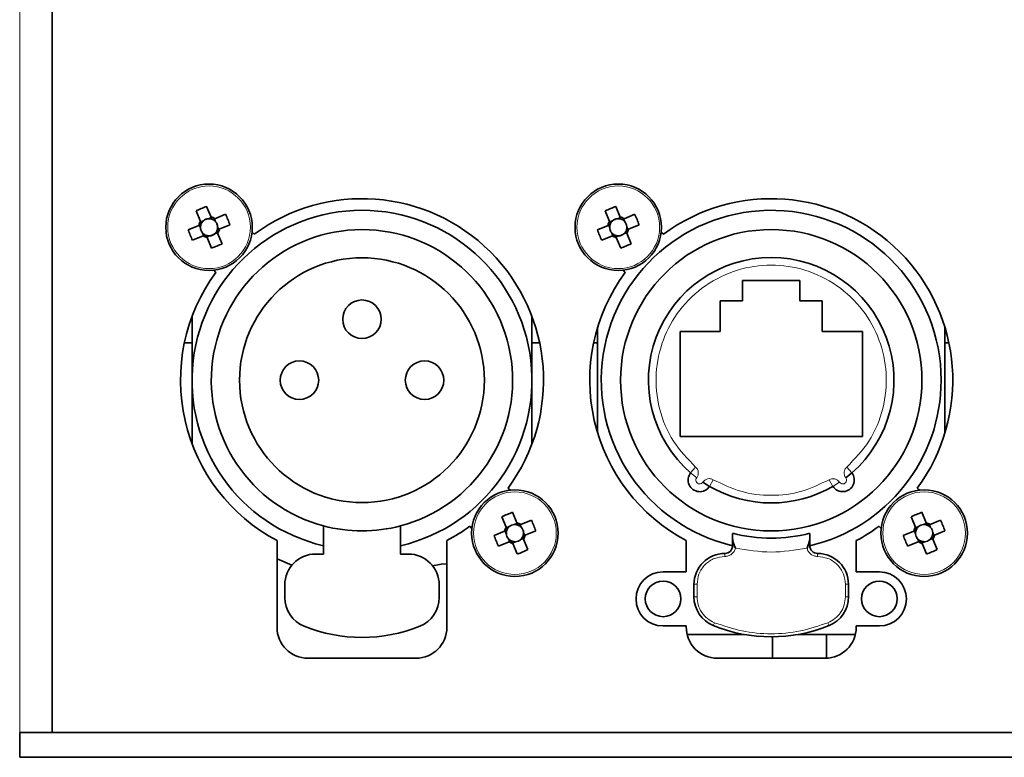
# Model space of a CAD drawing. Header units: millimetres. Extents: x 0 to 1118, y 0 to 864.
# Tile 37 of 172: x 295 to 311, y 366 to 378. Entities that reach past the tile are written whole.
import ezdxf

# ---------------------------------------------------------------- set-up
doc = ezdxf.new("R2010")
doc.units = ezdxf.units.MM

msp = doc.modelspace()

# ---------------------------------------------------------------- linework, layer by layer
at = {"color": 7, "linetype": 'Continuous', "lineweight": 18}
for p, q in [((295.478, 366.732), (295.478, 389.807)), ((306.335, 370.935), (306.417, 371.029)), ((308.862, 371.029), (308.944, 370.935)), ((306.434, 370.857), (306.335, 370.935)), ((306.703, 370.825), (306.64, 370.717)), ((308.639, 370.717), (308.576, 370.825)), ((308.744, 370.785), (308.639, 370.717)), ((307.015, 369.757), (307.047, 369.757)), ((308.232, 369.757), (308.265, 369.757)), ((306.89, 369.632), (306.89, 369.582)), ((308.39, 369.582), (308.39, 369.632)), ((306.39, 369.132), (306.44, 369.132)), ((306.44, 369.132), (306.44, 368.928)), ((308.84, 368.928), (308.84, 369.132)), ((308.84, 369.132), (308.89, 369.132)), ((306.44, 368.928), (306.39, 368.928)), ((308.89, 368.928), (308.84, 368.928)), ((306.721, 368.511), (306.702, 368.465)), ((308.558, 368.511), (308.577, 368.465))]:
    msp.add_line(p, q, dxfattribs=at)
at = {"color": 7, "linetype": 'Continuous', "lineweight": 35}
for p, q in [((296.003, 366.732), (296.003, 389.807)), ((298.332, 375.176), (298.403, 375.005)), ((298.574, 375.076), (298.503, 375.247)), ((298.809, 375.12), (298.637, 375.049)), ((304.954, 375.176), (305.025, 375.005)), ((305.196, 375.076), (305.125, 375.247)), ((305.431, 375.12), (305.26, 375.049)), ((298.376, 374.941), (298.205, 374.871)), ((298.385, 374.945), (298.403, 374.9)), ((298.451, 375.015), (298.406, 374.996)), ((298.577, 375.067), (298.532, 375.048)), ((298.647, 375.001), (298.629, 375.046)), ((298.708, 374.878), (298.879, 374.949)), ((304.999, 374.941), (304.827, 374.871)), ((305.007, 374.945), (305.026, 374.9)), ((305.074, 375.015), (305.029, 374.996)), ((305.2, 375.067), (305.155, 375.048)), ((305.27, 375.001), (305.251, 375.046)), ((305.33, 374.878), (305.502, 374.949)), ((298.437, 374.819), (298.456, 374.774)), ((298.633, 374.805), (298.678, 374.823)), ((298.699, 374.875), (298.681, 374.919)), ((298.752, 374.643), (298.681, 374.815)), ((299.272, 374.798), (299.238, 374.833)), ((305.059, 374.819), (305.078, 374.774)), ((305.256, 374.805), (305.3, 374.823)), ((305.322, 374.875), (305.303, 374.919)), ((305.375, 374.643), (305.304, 374.815)), ((305.895, 374.798), (305.86, 374.833)), ((298.276, 374.7), (298.447, 374.77)), ((298.507, 374.753), (298.552, 374.771)), ((298.51, 374.744), (298.581, 374.573)), ((304.898, 374.7), (305.069, 374.77)), ((305.129, 374.753), (305.174, 374.771)), ((305.133, 374.744), (305.204, 374.573)), ((298.619, 374.214), (298.654, 374.179)), ((305.242, 374.214), (305.276, 374.179)), ((308.102, 374.047), (307.177, 374.047)), ((307.177, 374.047), (307.177, 373.722)), ((308.102, 373.722), (308.102, 374.047)), ((307.177, 373.722), (306.815, 373.722)), ((306.815, 373.722), (306.815, 373.222)), ((308.465, 373.722), (308.102, 373.722)), ((308.465, 373.222), (308.465, 373.722)), ((298.267, 372.435), (298.267, 373.467)), ((303.767, 373.467), (303.767, 372.435)), ((304.827, 371.587), (304.827, 373.283)), ((306.815, 373.222), (306.165, 373.222)), ((306.165, 373.222), (306.165, 371.522)), ((309.115, 373.222), (308.465, 373.222)), ((309.115, 371.522), (309.115, 373.222)), ((310.452, 373.283), (310.452, 371.587)), ((298.143, 373.041), (298.267, 373.041)), ((303.767, 373.041), (303.891, 373.041)), ((304.765, 373.041), (304.827, 373.041)), ((310.452, 373.041), (310.514, 373.041)), ((298.267, 371.402), (298.267, 372.435)), ((303.767, 372.435), (303.767, 371.402)), ((306.165, 371.522), (309.115, 371.522)), ((308.944, 370.935), (308.846, 370.857)), ((303.415, 370.655), (303.38, 370.69)), ((306.64, 370.717), (306.535, 370.785)), ((310.038, 370.655), (310.003, 370.69)), ((303.282, 370.226), (303.353, 370.055)), ((303.524, 370.126), (303.453, 370.297)), ((303.759, 370.17), (303.587, 370.099)), ((309.904, 370.226), (309.975, 370.055)), ((310.146, 370.126), (310.075, 370.297)), ((310.381, 370.17), (310.21, 370.099)), ((300.392, 369.622), (300.392, 370.079)), ((301.642, 369.622), (301.642, 370.079)), ((302.762, 370.071), (302.796, 370.037)), ((303.401, 370.065), (303.356, 370.046)), ((303.527, 370.117), (303.482, 370.098)), ((303.597, 370.051), (303.579, 370.096)), ((303.658, 369.928), (303.829, 369.999)), ((309.384, 370.071), (309.419, 370.037)), ((310.024, 370.065), (309.979, 370.046)), ((310.15, 370.117), (310.105, 370.098)), ((310.22, 370.051), (310.201, 370.096)), ((310.28, 369.928), (310.452, 369.999)), ((299.642, 369.839), (299.642, 368.435)), ((302.392, 368.435), (302.392, 369.839)), ((303.326, 369.991), (303.155, 369.921)), ((303.335, 369.995), (303.353, 369.95)), ((303.387, 369.869), (303.406, 369.824)), ((303.583, 369.855), (303.628, 369.873)), ((303.649, 369.925), (303.631, 369.969)), ((303.702, 369.693), (303.631, 369.865)), ((306.265, 369.839), (306.265, 369.334)), ((307.015, 369.757), (307.015, 369.871)), ((308.265, 369.871), (308.265, 369.757)), ((309.015, 369.334), (309.015, 369.839)), ((309.949, 369.991), (309.777, 369.921)), ((309.957, 369.995), (309.976, 369.95)), ((310.009, 369.869), (310.028, 369.824)), ((310.206, 369.855), (310.25, 369.873)), ((310.272, 369.925), (310.253, 369.969)), ((310.325, 369.693), (310.254, 369.865)), ((303.226, 369.75), (303.397, 369.82)), ((303.457, 369.803), (303.502, 369.821)), ((303.46, 369.794), (303.531, 369.623)), ((307.047, 369.757), (307.06, 369.716)), ((308.22, 369.716), (308.232, 369.757)), ((309.848, 369.75), (310.019, 369.82)), ((310.079, 369.803), (310.124, 369.821)), ((310.083, 369.794), (310.154, 369.623)), ((299.883, 369.442), (299.642, 369.545)), ((300.392, 369.622), (300.267, 369.622)), ((301.767, 369.622), (301.642, 369.622)), ((306.265, 369.334), (305.89, 369.334)), ((309.39, 369.334), (309.015, 369.334)), ((299.767, 369.122), (299.767, 368.918)), ((302.267, 368.918), (302.267, 369.122)), ((306.39, 368.928), (306.39, 369.132)), ((308.89, 369.132), (308.89, 368.928)), ((305.89, 368.459), (306.265, 368.459)), ((306.265, 368.459), (306.265, 368.445)), ((309.015, 368.435), (309.015, 368.459)), ((309.015, 368.459), (309.39, 368.459)), ((307.195, 368.322), (306.277, 368.322)), ((307.66, 368.282), (307.66, 367.935)), ((309.002, 368.322), (308.084, 368.322)), ((308.535, 367.935), (308.535, 368.322)), ((300.142, 367.935), (301.892, 367.935)), ((306.765, 367.935), (308.515, 367.935)), ((295.478, 366.732), (295.478, 366.332)), ((295.478, 366.732), (364.478, 366.732)), ((295.478, 366.332), (364.478, 366.332))]:
    msp.add_line(p, q, dxfattribs=at)
at = {"color": 7, "linetype": 'Continuous', "lineweight": 35, "flags": 128}
msp.add_lwpolyline([(302.159, 369.433), (302.298, 369.456), (302.392, 369.464)], dxfattribs=at)
at = {"color": 7, "linetype": 'Continuous', "lineweight": 35}
for centre, radius in [((298.542, 374.91), 0.7), ((305.165, 374.91), 0.7), ((307.64, 372.435), 2.438), ((301.017, 372.435), 1.981), ((301.017, 373.422), 0.312), ((300.005, 372.435), 0.312), ((302.03, 372.435), 0.312), ((303.492, 369.96), 0.7), ((310.115, 369.96), 0.7), ((305.89, 368.896), 0.288), ((309.39, 368.896), 0.288)]:
    msp.add_circle(centre, radius, dxfattribs=at)
at = {"color": 7, "linetype": 'Continuous', "lineweight": 18}
for centre in [(298.542, 374.91), (305.165, 374.91), (303.492, 369.96), (310.115, 369.96)]:
    msp.add_circle(centre, 0.669, dxfattribs=at)
at = {"color": 7, "linetype": 'Continuous', "lineweight": 35}
for centre, radius, start, end in [((301.017, 372.435), 2.938, 323.5653, 126.4347), ((307.64, 372.435), 2.938, 323.5653, 126.4347), ((301.017, 372.435), 2.75, 283.1366, 256.8634), ((299.464, 372.677), 2.744, 110.5162, 114.3803), ((296.31, 373.987), 2.744, 20.5162, 24.3803), ((307.64, 372.435), 2.75, 0, 256.8634), ((306.087, 372.677), 2.744, 110.5162, 114.3803), ((302.932, 373.987), 2.744, 20.5162, 24.3803), ((298.542, 374.91), 0.169, 145.6789, 169.2177), ((298.542, 374.91), 0.139, 160.7301, 184.018), ((298.542, 374.91), 0.139, 154.1665, 160.7301), ((298.542, 374.91), 0.139, 130.8785, 154.1665), ((298.542, 374.91), 0.139, 94.018, 130.8785), ((298.542, 374.91), 0.139, 70.7301, 94.018), ((298.542, 374.91), 0.169, 55.6789, 79.2177), ((298.542, 374.91), 0.139, 64.1665, 70.7301), ((298.542, 374.91), 0.139, 40.8785, 64.1665), ((298.542, 374.91), 0.139, 4.018, 40.8785), ((305.165, 374.91), 0.169, 145.6789, 169.2177), ((305.165, 374.91), 0.139, 160.7301, 184.018), ((305.165, 374.91), 0.139, 154.1665, 160.7301), ((305.165, 374.91), 0.139, 130.8785, 154.1665), ((305.165, 374.91), 0.139, 94.018, 130.8785), ((305.165, 374.91), 0.139, 70.7301, 94.018), ((305.165, 374.91), 0.169, 55.6789, 79.2177), ((305.165, 374.91), 0.139, 64.1665, 70.7301), ((305.165, 374.91), 0.139, 40.8785, 64.1665), ((305.165, 374.91), 0.139, 4.018, 40.8785), ((300.775, 375.832), 2.744, 200.5162, 204.3803), ((298.542, 374.91), 0.139, 184.018, 220.8785), ((298.542, 374.91), 0.139, 220.8785, 244.1665), ((298.542, 374.91), 0.139, 244.1665, 250.7301), ((298.542, 374.91), 0.139, 250.7301, 274.018), ((298.542, 374.91), 0.139, 274.018, 310.8785), ((301.017, 372.435), 2.438, 284.8572, 255.1428), ((298.542, 374.91), 0.139, 310.8785, 334.1665), ((298.542, 374.91), 0.139, 334.1665, 340.7301), ((298.542, 374.91), 0.139, 340.7301, 4.018), ((298.542, 374.91), 0.169, 325.6789, 349.2177), ((307.397, 375.832), 2.744, 200.5162, 204.3803), ((305.165, 374.91), 0.139, 184.018, 220.8785), ((305.165, 374.91), 0.139, 220.8785, 244.1665), ((305.165, 374.91), 0.139, 244.1665, 250.7301), ((305.165, 374.91), 0.139, 250.7301, 274.018), ((305.165, 374.91), 0.139, 274.018, 310.8785), ((305.165, 374.91), 0.139, 310.8785, 334.1665), ((305.165, 374.91), 0.139, 334.1665, 340.7301), ((305.165, 374.91), 0.139, 340.7301, 4.018), ((305.165, 374.91), 0.169, 325.6789, 349.2177), ((298.542, 374.91), 0.169, 235.6789, 259.2177), ((297.62, 377.142), 2.744, 290.5162, 294.3803), ((305.165, 374.91), 0.169, 235.6789, 259.2177), ((304.242, 377.142), 2.744, 290.5162, 294.3803), ((307.64, 372.435), 1.987, 311.0073, 228.9927), ((301.017, 372.435), 2.937, 143.5653, 242.0899), ((307.64, 372.435), 2.937, 143.5653, 242.0899), ((307.64, 372.435), 2.75, 283.1366, 0), ((306.483, 370.819), 0.188, 141.6964, 327.1036), ((308.797, 370.819), 0.187, 212.8964, 38.3036), ((307.64, 372.435), 1.987, 239.8073, 300.1927), ((304.414, 367.727), 2.744, 110.5162, 114.3803), ((301.26, 369.037), 2.744, 20.5162, 24.3803), ((311.037, 367.727), 2.744, 110.5162, 114.3803), ((307.882, 369.037), 2.744, 20.5162, 24.3803), ((301.017, 372.435), 2.438, 255.1428, 284.8572), ((301.017, 372.435), 2.937, 297.9101, 306.4347), ((303.492, 369.96), 0.169, 145.6789, 169.2177), ((303.492, 369.96), 0.139, 160.7301, 184.018), ((303.492, 369.96), 0.139, 154.1665, 160.7301), ((303.492, 369.96), 0.139, 130.8785, 154.1665), ((303.492, 369.96), 0.139, 94.018, 130.8785), ((303.492, 369.96), 0.139, 70.7301, 94.018), ((303.492, 369.96), 0.169, 55.6789, 79.2177), ((303.492, 369.96), 0.139, 64.1665, 70.7301), ((303.492, 369.96), 0.139, 40.8785, 64.1665), ((303.492, 369.96), 0.139, 4.018, 40.8785), ((307.64, 372.435), 2.938, 297.9101, 306.4347), ((310.115, 369.96), 0.169, 145.6789, 169.2177), ((310.115, 369.96), 0.139, 160.7301, 184.018), ((310.115, 369.96), 0.139, 154.1665, 160.7301), ((310.115, 369.96), 0.139, 130.8785, 154.1665), ((310.115, 369.96), 0.139, 94.018, 130.8785), ((310.115, 369.96), 0.139, 70.7301, 94.018), ((310.115, 369.96), 0.169, 55.6789, 79.2177), ((310.115, 369.96), 0.139, 64.1665, 70.7301), ((310.115, 369.96), 0.139, 40.8785, 64.1665), ((310.115, 369.96), 0.139, 4.018, 40.8785), ((305.725, 370.882), 2.744, 200.5162, 204.3803), ((303.492, 369.96), 0.139, 184.018, 220.8785), ((303.492, 369.96), 0.139, 220.8785, 244.1665), ((303.492, 369.96), 0.139, 274.018, 310.8785), ((303.492, 369.96), 0.139, 310.8785, 334.1665), ((303.492, 369.96), 0.139, 334.1665, 340.7301), ((303.492, 369.96), 0.139, 340.7301, 4.018), ((303.492, 369.96), 0.169, 325.6789, 349.2177), ((307.64, 372.435), 2.555, 255.8406, 284.1594), ((312.347, 370.882), 2.744, 200.5162, 204.3803), ((310.115, 369.96), 0.139, 184.018, 220.8785), ((310.115, 369.96), 0.139, 220.8785, 244.1665), ((310.115, 369.96), 0.139, 274.018, 310.8785), ((310.115, 369.96), 0.139, 310.8785, 334.1665), ((310.115, 369.96), 0.139, 334.1665, 340.7301), ((310.115, 369.96), 0.139, 340.7301, 4.018), ((310.115, 369.96), 0.169, 325.6789, 349.2177), ((303.492, 369.96), 0.169, 235.6789, 259.2177), ((303.492, 369.96), 0.139, 244.1665, 250.7301), ((303.492, 369.96), 0.139, 250.7301, 274.018), ((302.57, 372.192), 2.744, 290.5162, 294.3803), ((306.89, 369.757), 0.125, 270, 360), ((308.39, 369.757), 0.125, 180, 270), ((310.115, 369.96), 0.169, 235.6789, 259.2177), ((310.115, 369.96), 0.139, 244.1665, 250.7301), ((310.115, 369.96), 0.139, 250.7301, 274.018), ((309.192, 372.192), 2.744, 290.5162, 294.3803), ((300.267, 369.122), 0.5, 90, 180), ((301.767, 369.122), 0.5, 0, 90), ((306.89, 369.132), 0.5, 90, 180), ((308.39, 369.132), 0.5, 0, 90), ((305.89, 368.896), 0.438, 90, 270), ((309.39, 368.896), 0.438, 270, 90), ((300.267, 368.918), 0.5, 180, 247.9757), ((301.767, 368.918), 0.5, 292.0243, 0), ((306.89, 368.928), 0.5, 180, 247.9757), ((308.39, 368.928), 0.5, 292.0243, 0), ((300.142, 368.435), 0.5, 180, 270), ((301.017, 370.772), 2.5, 247.9757, 292.0243), ((301.892, 368.435), 0.5, 270, 0), ((306.765, 368.435), 0.5, 178.8545, 270), ((307.64, 370.782), 2.5, 247.9757, 292.0243), ((308.515, 368.435), 0.5, 270, 360)]:
    msp.add_arc(centre, radius, start, end, dxfattribs=at)
at = {"color": 7, "linetype": 'Continuous', "lineweight": 18}
for centre, start, end in [((306.483, 370.819), 141.6964, 327.1036), ((308.797, 370.819), 212.8964, 38.3036)]:
    msp.add_arc(centre, 0.0625, start, end, dxfattribs=at)
at = {"color": 7, "linetype": 'Continuous', "lineweight": 35}
for centre, major_axis, start_param, end_param in [((298.535, 374.926), (-0.047, 0.114), 5.913772, 6.652598), ((298.558, 374.916), (0.114, 0.047), 5.913772, 6.652598), ((305.158, 374.926), (-0.047, 0.114), 5.913772, 6.652598), ((305.18, 374.916), (0.114, 0.047), 5.913772, 6.652598), ((298.526, 374.903), (0.114, 0.047), 2.77218, 3.511006), ((298.549, 374.894), (-0.047, 0.114), 2.77218, 3.511006), ((305.149, 374.903), (0.114, 0.047), 2.77218, 3.511006), ((305.171, 374.894), (-0.047, 0.114), 2.77218, 3.511006), ((303.485, 369.976), (-0.047, 0.114), 5.913772, 6.652598), ((303.508, 369.966), (0.114, 0.047), 5.913772, 6.652598), ((310.108, 369.976), (-0.047, 0.114), 5.913772, 6.652598), ((310.13, 369.966), (0.114, 0.047), 5.913772, 6.652598), ((303.476, 369.953), (0.114, 0.047), 2.77218, 3.511006), ((303.499, 369.944), (-0.047, 0.114), 2.77218, 3.511006), ((310.099, 369.953), (0.114, 0.047), 2.77218, 3.511006), ((310.121, 369.944), (-0.047, 0.114), 2.77218, 3.511006)]:
    msp.add_ellipse(centre, major_axis=major_axis, ratio=0.990116, start_param=start_param, end_param=end_param, dxfattribs=at)
for points, knots in [([(298.411, 374.956), (298.409, 374.955), (298.398, 374.95), (298.387, 374.946), (298.378, 374.942), (298.376, 374.941)], [0, 0, 0, 0, 0.160618, 0.883257, 1, 1, 1, 1]), ([(298.403, 375.005), (298.403, 375.004), (298.407, 374.994), (298.412, 374.983), (298.416, 374.972), (298.417, 374.97)], [0, 0, 0, 0, 0.116743, 0.839382, 1, 1, 1, 1]), ([(298.588, 375.041), (298.587, 375.043), (298.583, 375.054), (298.578, 375.065), (298.574, 375.074), (298.574, 375.076)], [0, 0, 0, 0, 0.160618, 0.883257, 1, 1, 1, 1]), ([(298.637, 375.049), (298.636, 375.049), (298.627, 375.045), (298.615, 375.04), (298.605, 375.036), (298.603, 375.035)], [0, 0, 0, 0, 0.116743, 0.839382, 1, 1, 1, 1]), ([(305.033, 374.956), (305.031, 374.955), (305.021, 374.95), (305.009, 374.946), (305, 374.942), (304.999, 374.941)], [0, 0, 0, 0, 0.160618, 0.883257, 1, 1, 1, 1]), ([(305.025, 375.005), (305.026, 375.004), (305.03, 374.994), (305.034, 374.983), (305.039, 374.972), (305.039, 374.97)], [0, 0, 0, 0, 0.116743, 0.839382, 1, 1, 1, 1]), ([(305.21, 375.041), (305.21, 375.043), (305.205, 375.054), (305.2, 375.065), (305.197, 375.074), (305.196, 375.076)], [0, 0, 0, 0, 0.160618, 0.883257, 1, 1, 1, 1]), ([(305.26, 375.049), (305.258, 375.049), (305.249, 375.045), (305.238, 375.04), (305.227, 375.036), (305.225, 375.035)], [0, 0, 0, 0, 0.1167429, 0.8393822, 1, 1, 1, 1]), ([(298.447, 374.77), (298.448, 374.771), (298.457, 374.775), (298.469, 374.779), (298.48, 374.784), (298.481, 374.785)], [0, 0, 0, 0, 0.1167429, 0.8393822, 1, 1, 1, 1]), ([(298.496, 374.779), (298.497, 374.777), (298.501, 374.766), (298.506, 374.754), (298.51, 374.745), (298.51, 374.744)], [0, 0, 0, 0, 0.160618, 0.883257, 1, 1, 1, 1]), ([(298.681, 374.815), (298.681, 374.816), (298.677, 374.825), (298.672, 374.836), (298.668, 374.847), (298.667, 374.849)], [0, 0, 0, 0, 0.116743, 0.839382, 1, 1, 1, 1]), ([(298.673, 374.864), (298.675, 374.865), (298.686, 374.869), (298.697, 374.874), (298.707, 374.878), (298.708, 374.878)], [0, 0, 0, 0, 0.160618, 0.883257, 1, 1, 1, 1]), ([(305.069, 374.77), (305.071, 374.771), (305.08, 374.775), (305.091, 374.779), (305.102, 374.784), (305.104, 374.785)], [0, 0, 0, 0, 0.1167429, 0.8393822, 1, 1, 1, 1]), ([(305.119, 374.779), (305.119, 374.777), (305.124, 374.766), (305.129, 374.754), (305.132, 374.745), (305.133, 374.744)], [0, 0, 0, 0, 0.160618, 0.883257, 1, 1, 1, 1]), ([(305.304, 374.815), (305.303, 374.816), (305.3, 374.825), (305.295, 374.836), (305.29, 374.847), (305.29, 374.849)], [0, 0, 0, 0, 0.1167429, 0.8393822, 1, 1, 1, 1]), ([(305.296, 374.864), (305.298, 374.865), (305.308, 374.869), (305.32, 374.874), (305.329, 374.878), (305.33, 374.878)], [0, 0, 0, 0, 0.160618, 0.883257, 1, 1, 1, 1]), ([(303.361, 370.006), (303.359, 370.005), (303.348, 370), (303.337, 369.996), (303.328, 369.992), (303.326, 369.991)], [0, 0, 0, 0, 0.160618, 0.883257, 1, 1, 1, 1]), ([(303.353, 370.055), (303.353, 370.054), (303.357, 370.044), (303.362, 370.033), (303.366, 370.022), (303.367, 370.02)], [0, 0, 0, 0, 0.116743, 0.839382, 1, 1, 1, 1]), ([(303.538, 370.091), (303.537, 370.093), (303.533, 370.104), (303.528, 370.115), (303.524, 370.124), (303.524, 370.126)], [0, 0, 0, 0, 0.160618, 0.883257, 1, 1, 1, 1]), ([(303.587, 370.099), (303.586, 370.099), (303.577, 370.095), (303.565, 370.09), (303.555, 370.086), (303.553, 370.085)], [0, 0, 0, 0, 0.1167429, 0.8393822, 1, 1, 1, 1]), ([(309.983, 370.006), (309.981, 370.005), (309.971, 370), (309.959, 369.996), (309.95, 369.992), (309.949, 369.991)], [0, 0, 0, 0, 0.160618, 0.883257, 1, 1, 1, 1]), ([(309.975, 370.055), (309.976, 370.054), (309.98, 370.044), (309.984, 370.033), (309.989, 370.022), (309.989, 370.02)], [0, 0, 0, 0, 0.116743, 0.839382, 1, 1, 1, 1]), ([(310.16, 370.091), (310.16, 370.093), (310.155, 370.104), (310.15, 370.115), (310.147, 370.124), (310.146, 370.126)], [0, 0, 0, 0, 0.160618, 0.883257, 1, 1, 1, 1]), ([(310.21, 370.099), (310.208, 370.099), (310.199, 370.095), (310.188, 370.09), (310.177, 370.086), (310.175, 370.085)], [0, 0, 0, 0, 0.1167429, 0.8393822, 1, 1, 1, 1]), ([(303.631, 369.865), (303.631, 369.866), (303.627, 369.875), (303.622, 369.886), (303.618, 369.897), (303.617, 369.899)], [0, 0, 0, 0, 0.1167429, 0.8393822, 1, 1, 1, 1]), ([(303.623, 369.914), (303.625, 369.915), (303.636, 369.919), (303.647, 369.924), (303.657, 369.928), (303.658, 369.928)], [0, 0, 0, 0, 0.160618, 0.883257, 1, 1, 1, 1]), ([(307.015, 369.871), (307.015, 369.89), (307.015, 369.926), (307.015, 369.953), (307.015, 369.956), (307.015, 369.957)], [0, 0, 0, 0, 0.377271, 0.754863, 1, 1, 1, 1]), ([(307.015, 369.871), (307.016, 369.859), (307.02, 369.824), (307.036, 369.784), (307.047, 369.757)], [0, 0, 0, 0, 0.334586, 1, 1, 1, 1]), ([(308.232, 369.757), (308.244, 369.787), (308.261, 369.827), (308.264, 369.863), (308.265, 369.871)], [0, 0, 0, 0, 0.752751, 1, 1, 1, 1]), ([(308.265, 369.957), (308.265, 369.955), (308.265, 369.95), (308.265, 369.916), (308.265, 369.884), (308.265, 369.871)], [0, 0, 0, 0, 0.367496, 0.73481, 1, 1, 1, 1]), ([(310.254, 369.865), (310.253, 369.866), (310.25, 369.875), (310.245, 369.886), (310.24, 369.897), (310.24, 369.899)], [0, 0, 0, 0, 0.1167429, 0.8393822, 1, 1, 1, 1]), ([(310.246, 369.914), (310.248, 369.915), (310.258, 369.919), (310.27, 369.924), (310.279, 369.928), (310.28, 369.928)], [0, 0, 0, 0, 0.160618, 0.883257, 1, 1, 1, 1]), ([(303.397, 369.82), (303.398, 369.821), (303.407, 369.825), (303.419, 369.829), (303.43, 369.834), (303.431, 369.835)], [0, 0, 0, 0, 0.1167429, 0.8393822, 1, 1, 1, 1]), ([(303.446, 369.829), (303.447, 369.827), (303.451, 369.816), (303.456, 369.804), (303.46, 369.795), (303.46, 369.794)], [0, 0, 0, 0, 0.160618, 0.883257, 1, 1, 1, 1]), ([(310.019, 369.82), (310.021, 369.821), (310.03, 369.825), (310.041, 369.829), (310.052, 369.834), (310.054, 369.835)], [0, 0, 0, 0, 0.116743, 0.839382, 1, 1, 1, 1]), ([(310.069, 369.829), (310.069, 369.827), (310.074, 369.816), (310.079, 369.804), (310.082, 369.795), (310.083, 369.794)], [0, 0, 0, 0, 0.160618, 0.883257, 1, 1, 1, 1])]:
    msp.add_open_spline(points, degree=3, knots=knots, dxfattribs=at)
at = {"color": 7, "linetype": 'Continuous', "lineweight": 18}
for points, knots in [([(306.417, 371.029), (306.289, 371.162), (306.026, 371.433), (305.806, 371.971), (305.751, 372.542), (305.869, 373.097), (306.144, 373.592), (306.561, 373.99), (307.079, 374.241), (307.64, 374.325), (308.2, 374.241), (308.718, 373.99), (309.135, 373.592), (309.41, 373.097), (309.528, 372.542), (309.473, 371.971), (309.253, 371.433), (308.99, 371.162), (308.862, 371.029)], [0, 0, 0, 0, 0.061041, 0.125, 0.188959, 0.25, 0.311041, 0.375, 0.438959, 0.5, 0.561041, 0.625, 0.688959, 0.75, 0.811041, 0.875, 0.938959, 1, 1, 1, 1]), ([(306.434, 370.857), (306.442, 370.871), (306.459, 370.898), (306.463, 370.947), (306.45, 370.995), (306.428, 371.018), (306.417, 371.029)], [0, 0, 0, 0, 0.2506791, 0.5001864, 0.7593816, 1, 1, 1, 1]), ([(308.862, 371.029), (308.851, 371.018), (308.829, 370.994), (308.816, 370.946), (308.82, 370.897), (308.837, 370.87), (308.846, 370.857)], [0, 0, 0, 0, 0.250679, 0.500186, 0.759382, 1, 1, 1, 1]), ([(306.703, 370.825), (306.688, 370.831), (306.659, 370.845), (306.61, 370.841), (306.565, 370.822), (306.545, 370.797), (306.535, 370.785)], [0, 0, 0, 0, 0.250679, 0.500186, 0.759382, 1, 1, 1, 1]), ([(308.576, 370.825), (308.431, 370.754), (308.136, 370.611), (307.64, 370.553), (307.143, 370.611), (306.848, 370.754), (306.703, 370.825)], [0, 0, 0, 0, 0.24561, 0.5, 0.75439, 1, 1, 1, 1]), ([(308.744, 370.785), (308.734, 370.797), (308.714, 370.822), (308.668, 370.841), (308.619, 370.844), (308.59, 370.831), (308.576, 370.825)], [0, 0, 0, 0, 0.250679, 0.500186, 0.759382, 1, 1, 1, 1]), ([(307.06, 369.716), (307.053, 369.698), (307.041, 369.661), (307, 369.617), (306.947, 369.588), (306.908, 369.584), (306.89, 369.582)], [0, 0, 0, 0, 0.242943, 0.5, 0.757057, 1, 1, 1, 1]), ([(308.22, 369.716), (308.226, 369.698), (308.238, 369.661), (308.28, 369.617), (308.332, 369.588), (308.371, 369.584), (308.39, 369.582)], [0, 0, 0, 0, 0.242943, 0.5, 0.757057, 1, 1, 1, 1]), ([(306.89, 369.582), (306.833, 369.576), (306.746, 369.567), (306.641, 369.511), (306.569, 369.453), (306.511, 369.381), (306.455, 369.276), (306.446, 369.189), (306.44, 369.132)], [0, 0, 0, 0, 0.239443, 0.369626, 0.5, 0.630183, 0.760557, 1, 1, 1, 1]), ([(308.84, 369.132), (308.834, 369.189), (308.824, 369.276), (308.768, 369.381), (308.71, 369.453), (308.638, 369.511), (308.534, 369.567), (308.446, 369.576), (308.39, 369.582)], [0, 0, 0, 0, 0.239443, 0.369626, 0.5, 0.630183, 0.760557, 1, 1, 1, 1]), ([(306.44, 368.928), (306.443, 368.885), (306.451, 368.796), (306.511, 368.673), (306.602, 368.571), (306.682, 368.531), (306.721, 368.511)], [0, 0, 0, 0, 0.24442, 0.5, 0.75558, 1, 1, 1, 1]), ([(308.558, 368.511), (308.597, 368.531), (308.677, 368.571), (308.768, 368.673), (308.828, 368.796), (308.836, 368.885), (308.84, 368.928)], [0, 0, 0, 0, 0.24442, 0.5, 0.75558, 1, 1, 1, 1]), ([(306.721, 368.511), (306.868, 368.461), (307.166, 368.359), (307.64, 368.319), (308.113, 368.359), (308.411, 368.461), (308.558, 368.511)], [0, 0, 0, 0, 0.247677, 0.5, 0.752323, 1, 1, 1, 1])]:
    msp.add_open_spline(points, degree=3, knots=knots, dxfattribs=at)
msp.add_open_spline([(307.06, 369.716), (307.253, 369.685), (307.64, 369.624), (308.026, 369.685), (308.22, 369.716)], degree=3, dxfattribs=at)

doc.saveas('drawing.dxf')
